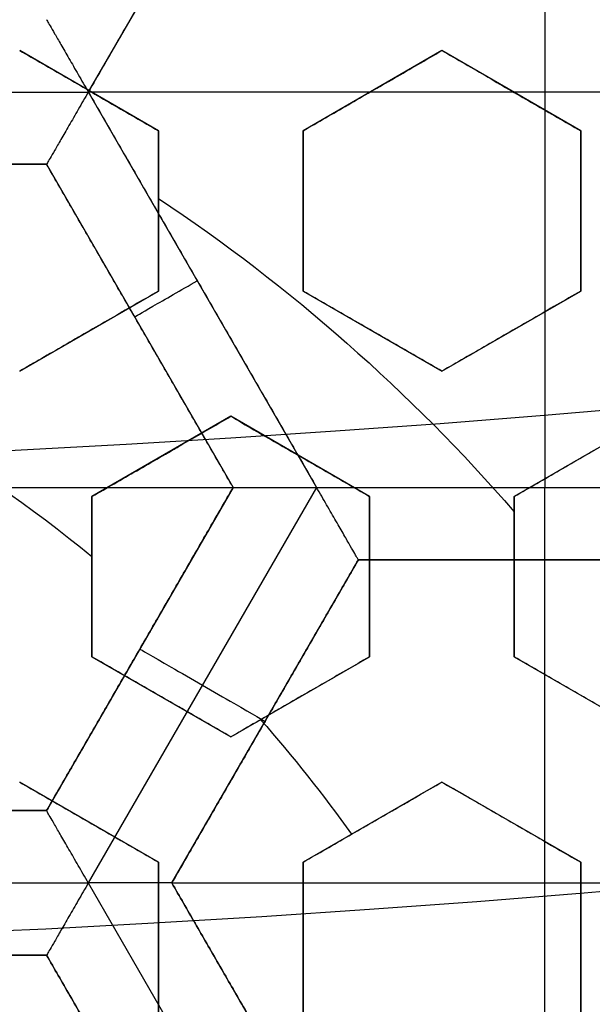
# Model space of a CAD drawing. Header units: centimetres. Extents: x -14.2 to 14.2, y -23.9 to 0.
# Tile 50 of 256: x 0.146 to 0.245, y -22.9343 to -22.7641. Entities that reach past the tile are written whole.
import ezdxf

# ---------------------------------------------------------------- set-up
doc = ezdxf.new("R2010")
doc.units = ezdxf.units.CM
doc.layers.add('Default', color=7, linetype='Continuous', true_color=0x000000)

# ---------------------------------------------------------------- blocks, each defined once
blk = doc.blocks.new('Block 10')
at = {"layer": 'Default', "extrusion": (0, -1, 0)}
for centre, radius in [((0, 20, 11.64412469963), 3.056153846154), ((0, 20, 11.74393517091), 3.15), ((0, 20, 12.75), 3.15), ((0, 20, 12.8), 3.149999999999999), ((0, 20, 12.85), 3.15), ((0, 20, 13.5), 3), ((0, 20, 16.45), 3.05), ((0, 20, 16.45), 2.975), ((0, 20, 16.65), 3.05)]:
    blk.add_arc(centre, radius, 0, 180, dxfattribs=at)
at = {"layer": 'Default', "extrusion": (0, 1, 0)}
for centre, radius, end in [((0, 20, -11.821967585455), 3.149999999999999, 180), ((0, 20, -11.9), 3.15, 180), ((0, 20, -13.625), 3, 179.9999999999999), ((0, 20, -13.75), 3, 180), ((0, 20, -16.08611150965), 2.842130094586, 180), ((0, 20, -16.30510174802), 3.097618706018, 180), ((3.552713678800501e-16, 20, -16.41899023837), 3.15, 180), ((0, 20, -16.534495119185), 3.149999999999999, 180), ((0, 20, -16.55), 3.050000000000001, 180), ((0, 20, -16.55), 2.974999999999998, 180), ((0, 20, -16.65), 3.15, 180), ((0, 20, -16.65), 2.975, 180), ((0, 20, -16.7), 2.925, 180), ((0, 20, -16.7), 2.925, 180)]:
    blk.add_arc(centre, radius, 0, end, dxfattribs=at)

msp = doc.modelspace()

# ---------------------------------------------------------------- linework, layer by layer
at = {"layer": 'Default'}
for p, q in [((0.1973325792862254, -22.70820650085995, -4.352499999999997), (0.1578655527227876, -22.7765653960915, -4.3525)), ((0.2368006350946, -22.70820650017, -4.3525), (0.2368006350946, -22.844925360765, -4.3525)), ((0.1700000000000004, -22.78326417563, -3.070779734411), (0.1460000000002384, -22.76940776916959, -3.070779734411)), ((0.2190000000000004, -22.76940776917, -3.0806179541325), (0.1950000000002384, -22.78326417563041, -3.0806179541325)), ((0.2430000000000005, -22.78326417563, -3.0861530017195), (0.2190000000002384, -22.76940776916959, -3.0861530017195)), ((0.07893562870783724, -22.77656772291, -4.352499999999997), (0.1578652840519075, -22.77656772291, -4.352499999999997)), ((0.1578658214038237, -22.7765667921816, -4.352499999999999), (0.1973326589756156, -22.84492536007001, -4.352500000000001)), ((0.1578663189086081, -22.77656593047, -4.3525), (0.315734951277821, -22.77656593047, -4.3525)), ((0.1580000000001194, -22.7763359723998, -3.097330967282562), (0.1580000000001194, -22.7763359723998, -3.044122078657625)), ((0.2070000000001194, -22.77633597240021, -3.107206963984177), (0.2070000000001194, -22.77633597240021, -3.05399807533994)), ((0.2310000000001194, -22.7763359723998, -3.112662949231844), (0.2310000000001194, -22.7763359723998, -3.05945406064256)), ((0.17, -22.81097698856, -3.066652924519), (0.17, -22.78326417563, -3.066652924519)), ((0.195, -22.78326417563, -3.071980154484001), (0.195, -22.81097698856, -3.071980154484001)), ((0.243, -22.81097698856, -3.083407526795), (0.243, -22.78326417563, -3.083407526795)), ((0.08615063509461, -22.78906572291, -4.306251), (0.1506506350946, -22.78906572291, -4.306251)), ((0.1506506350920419, -22.78906572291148, -4.306251), (0.1829006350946, -22.84492436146, -4.306251)), ((0.17, -22.797120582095, -3.093221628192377), (0.17, -22.797120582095, -3.04001274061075)), ((0.195, -22.797120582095, -3.098543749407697), (0.195, -22.797120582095, -3.045334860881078)), ((0.243, -22.797120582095, -3.109964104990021), (0.243, -22.797120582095, -3.056755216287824)), ((0.1459999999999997, -22.82483339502, -3.057927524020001), (0.1699999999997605, -22.81097698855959, -3.057927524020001)), ((0.1950000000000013, -22.81097698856, -3.069011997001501), (0.2189999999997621, -22.82483339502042, -3.069011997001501)), ((0.2189999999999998, -22.82483339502, -3.074904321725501), (0.2429999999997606, -22.81097698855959, -3.074904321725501)), ((0.1579999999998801, -22.81790519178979, -3.084508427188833), (0.1579999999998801, -22.81790519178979, -3.031299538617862)), ((0.1667756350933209, -22.81699504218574, -4.340002), (0.1667756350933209, -22.81699504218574, -4.2725)), ((0.2069999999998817, -22.81790519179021, -3.095508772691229), (0.2069999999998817, -22.81790519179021, -3.042299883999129)), ((0.2309999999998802, -22.81790519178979, -3.101501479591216), (0.2309999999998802, -22.81790519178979, -3.048292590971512)), ((0.1825000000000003, -22.83262762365, -3.054308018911), (0.1585000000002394, -22.84648403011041, -3.054308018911)), ((0.2065000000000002, -22.84648403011, -3.0601274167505), (0.1825000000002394, -22.83262762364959, -3.0601274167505)), ((0.2555000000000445, -22.83262762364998, -3.0728548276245), (0.2315000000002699, -22.8464840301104, -3.0728548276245)), ((0.1705000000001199, -22.83955582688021, -3.080895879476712), (0.1705000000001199, -22.83955582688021, -3.027686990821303)), ((0.1945000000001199, -22.8395558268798, -3.086615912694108), (0.1945000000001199, -22.8395558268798, -3.033407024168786)), ((0.2435000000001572, -22.83955582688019, -3.099455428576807), (0.2435000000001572, -22.83955582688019, -3.046246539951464)), ((0.05390063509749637, -22.844924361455, -4.2725), (0.1829006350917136, -22.844924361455, -4.2725)), ((0.1829006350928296, -22.84492436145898, -4.306251), (0.1506504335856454, -22.90078334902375, -4.306251)), ((0.1973315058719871, -22.84492536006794, -4.352500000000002), (0.157865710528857, -22.91328212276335, -4.352500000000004)), ((0.1973333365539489, -22.84492636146, -4.352499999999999), (0.2762674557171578, -22.84492636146, -4.352499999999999)), ((0.1585, -22.84648403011, -3.0457326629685), (0.1585, -22.87419684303, -3.0457326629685)), ((0.2065, -22.87419684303, -3.057829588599), (0.2065, -22.84648403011, -3.057829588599)), ((0.2315, -22.84648403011, -3.064707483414), (0.2315, -22.87419684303, -3.064707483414)), ((0.1722998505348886, -22.91328325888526, -4.306251), (0.2045500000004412, -22.85742436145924, -4.306251)), ((0.20454968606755, -22.85742436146, -4.306251), (0.2690504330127, -22.85742436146, -4.306251)), ((0.2368, -22.96914163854, -4.2725), (0.2368, -22.85742436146, -4.2725)), ((0.23680011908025, -22.85742436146, -4.340002), (0.23680011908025, -22.85742436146, -4.2725)), ((0.1585, -22.86034043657, -3.072278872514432), (0.1585, -22.86034043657, -3.01906998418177)), ((0.2065, -22.86034043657, -3.084366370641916), (0.2065, -22.86034043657, -3.031157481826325)), ((0.2315, -22.86034043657, -3.091242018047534), (0.2315, -22.86034043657, -3.038033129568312)), ((0.1667754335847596, -22.87285402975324, -4.340002), (0.1667754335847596, -22.87285402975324, -4.2725)), ((0.1584999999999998, -22.87419684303, -3.043191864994), (0.1824999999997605, -22.88805324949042, -3.043191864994)), ((0.1824999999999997, -22.88805324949, -3.049469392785), (0.2064999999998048, -22.87419684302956, -3.049469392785)), ((0.2315000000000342, -22.87419684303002, -3.063663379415), (0.2554999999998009, -22.88805324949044, -3.063663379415)), ((0.1704999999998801, -22.88112504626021, -3.069660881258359), (0.1704999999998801, -22.88112504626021, -3.016451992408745)), ((0.1944999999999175, -22.88112504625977, -3.076068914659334), (0.1944999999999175, -22.88112504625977, -3.022860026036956)), ((0.2434999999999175, -22.88112504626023, -3.090171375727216), (0.2434999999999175, -22.88112504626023, -3.036962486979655)), ((0.1884249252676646, -22.88535381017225, -4.340002), (0.1884249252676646, -22.88535381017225, -4.2725)), ((0.1700000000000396, -22.90970388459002, -3.0344630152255), (0.1460000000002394, -22.89584747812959, -3.0344630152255)), ((0.2190000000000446, -22.89584747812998, -3.0481673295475), (0.1950000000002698, -22.9097038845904, -3.0481673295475)), ((0.2430000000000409, -22.90970388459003, -3.0555135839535), (0.2190000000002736, -22.89584747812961, -3.0555135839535)), ((0.1506506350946, -22.900783, -4.306251), (0.08615063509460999, -22.900783, -4.306251)), ((0.1580000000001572, -22.90277568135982, -3.060919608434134), (0.1580000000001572, -22.90277568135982, -3.007710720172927)), ((0.2070000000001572, -22.90277568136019, -3.074770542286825), (0.2070000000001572, -22.90277568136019, -3.021561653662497)), ((0.2310000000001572, -22.90277568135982, -3.08201763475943), (0.2310000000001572, -22.90277568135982, -3.028808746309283)), ((0.17, -22.93741669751, -3.032930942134), (0.17, -22.90970388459, -3.032930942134)), ((0.195, -22.90970388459, -3.040406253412), (0.195, -22.93741669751, -3.040406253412)), ((0.243, -22.93741669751, -3.0555135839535), (0.243, -22.90970388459, -3.0555135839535)), ((0.0789356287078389, -22.91328472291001, -4.3525), (0.1578658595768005, -22.91328472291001, -4.3525)), ((0.1578661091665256, -22.91328429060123, -4.352500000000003), (0.197331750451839, -22.98164078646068, -4.3525)), ((0.204549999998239, -22.96914163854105, -4.306251), (0.1722998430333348, -22.91328272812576, -4.306251)), ((0.1723000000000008, -22.913283, -4.2725), (0.3012999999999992, -22.913283, -4.2725)), ((0.17, -22.92356029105, -3.059429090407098), (0.17, -22.92356029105, -3.006220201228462)), ((0.195, -22.92356029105, -3.066904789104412), (0.195, -22.92356029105, -3.013695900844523)), ((0.243, -22.92356029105, -3.082017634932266), (0.243, -22.92356029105, -3.028808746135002)), ((0.08615063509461, -22.92578272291, -4.306251), (0.1506506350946, -22.92578272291, -4.306251)), ((0.1506506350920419, -22.92578272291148, -4.306251), (0.1829006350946, -22.98164136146, -4.306251))]:
    msp.add_line(p, q, dxfattribs=at)
at = {"layer": 'Default', "extrusion": (0, 0, -1)}
for centre, radius, start, end in [((0, -23.05, 3), 0.9, 90, 270), ((0, -23.05, 3.789997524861), 0.9, 90, 270), ((0, -23.05, 4.600000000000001), 0.8550000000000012, 90.00000000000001, 270), ((0, -23.05, 4.286758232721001), 0.835, 90.00000000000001, 270), ((0, -23.05, 4.3375), 0.82, 0, 180), ((0, -23.05, 4.295), 0.8074999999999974, 90, 270), ((0, -23.05, 4.3125), 0.795, 0, 180), ((0, -23.05, 4.178651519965), 0.775, 90.00000000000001, 180), ((0, -23.05, 4.2025), 0.7575000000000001, 0, 180), ((0, -23.05, 4.245), 0.7574999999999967, 90, 270), ((0, -23.05, 4.2725), 0.7275, 0, 180), ((0, -23.05, 3.125), 0.6775000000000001, 0, 180), ((0, -23.05, 3.135), 0.677500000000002, 0, 180), ((-4.440892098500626e-17, -23.05, 3.1075), 0.6725, 0, 180), ((-4.440892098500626e-17, -23.05, 3.145), 0.6725, 0, 180), ((-4.440892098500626e-17, -23.05, 4.2725), 0.6675, 0, 180), ((0, -23.05, 3.126519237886), 0.6125, 0, 180), ((0, -23.05, 3.1125), 0.6075, 0, 180), ((0, -23.05, 3.145), 0.6075, 0, 180), ((0, -23.05, 3.05), 0.6000000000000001, 90, 270), ((0, -23.05, 3.120895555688), 0.5500000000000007, 0, 180), ((0, -23.05, 3.040664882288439), 0.3065014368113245, 123.6862257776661, 139.0513915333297), ((0, -23.05, 3.073248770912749), 0.2498347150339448, 110.6234583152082, 129.3765416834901), ((0, -23.05, 3.073248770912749), 0.2498347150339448, 138.6893200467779, 144.4875059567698)]:
    msp.add_arc(centre, radius, start, end, dxfattribs=at)
at = {"layer": 'Default'}
for centre, radius, start, end in [((-8.96831017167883e-45, -23.05, -4.58), 0.8349999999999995, 270, 90), ((0, -23.05, -4.4333791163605), 0.8349999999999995, 270, 89.99999999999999), ((0, -23.05, -4.3125), 0.7825000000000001, 0, 180), ((0, -23.05, -4.207003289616), 0.775, 270, 90), ((0, -23.05, -4.192827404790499), 0.775, 270, 89.99999999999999), ((0, -23.05, -4.287500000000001), 0.7575000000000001, 0, 180), ((0, -23.05, -4.245), 0.7575000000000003, 0, 180), ((0, -23.05, -3.1), 0.7025000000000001, 0, 180), ((0, -23.05, -3.145), 0.6775000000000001, 0, 180), ((0, -23.05, -3.12625), 0.6724999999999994, 0, 180), ((0, -23.05, -4.3675), 0.6675, 0, 180), ((0, -23.05, -4.32), 0.6675000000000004, 0, 180), ((0, -23.05, -4.3975), 0.6375000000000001, 0, 180), ((0, -23.05, -3.1075), 0.6367740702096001, 0, 180), ((-4.440892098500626e-17, -23.05, -3.145), 0.6231698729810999, 0, 180), ((0, -23.05, -4.378480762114), 0.6075, 0, 180), ((0, -23.05, -4.3975), 0.6075, 0, 180), ((0, -23.05, -4.387990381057), 0.6074999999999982, 0, 180), ((0, -23.05, -3.12875), 0.6074999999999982, 0, 180), ((0, -23.05, -3), 0.6000000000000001, 270, 90), ((0, -23.05, -3.1), 0.6000000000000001, 270, 90), ((0, -23.05, -3.1125), 0.55, 0, 180), ((-5.000444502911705e-14, -23.05, -3.129291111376), 0.55000000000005, 0, 180)]:
    msp.add_arc(centre, radius, start, end, dxfattribs=at)
at = {"layer": 'Default', "extrusion": (0.5000000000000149, -0.86602540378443, 0)}
msp.add_arc((-11.25156758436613, -4.340002, 19.84168122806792), 0.01249800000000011, 180, 270.0013038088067, dxfattribs=at)
at = {"layer": 'Default', "extrusion": (1, 0, 0)}
msp.add_arc((-22.84492636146, -4.340002, 0.2368003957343), 0.01249799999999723, 180, 270.0045875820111, dxfattribs=at)
at = {"layer": 'Default', "extrusion": (-0.5000000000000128, -0.8660254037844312, 0)}
msp.add_arc((11.59335677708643, -4.340002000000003, 19.72508503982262), 0.0124979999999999, 179.9999999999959, 359.999999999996, dxfattribs=at)
at = {"layer": 'Default'}
for points, degree in [([(-4.096018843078e-09, -22.15000495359, -4.579995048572), (0.0235431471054, -22.15000495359, -4.579995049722), (0.07063544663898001, -22.15184318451, -4.579973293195), (0.1409862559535, -22.16017569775, -4.579982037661), (0.2102233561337, -22.17394612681, -4.579979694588), (0.2783909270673, -22.19316196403, -4.579980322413), (0.3447773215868, -22.21765944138, -4.579980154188), (0.4089202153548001, -22.24722175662, -4.579980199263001), (0.4707621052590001, -22.28185098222, -4.579980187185), (0.5295038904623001, -22.32110534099, -4.579980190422), (0.5850604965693, -22.36488898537, -4.579980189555), (0.6370893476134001, -22.4129891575, -4.579980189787), (0.6850100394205, -22.46482907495, -4.579980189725), (0.7288631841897, -22.52044148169, -4.579980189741), (0.7681839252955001, -22.57930260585, -4.579980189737), (0.8026905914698, -22.64090902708, -4.579980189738), (0.8323654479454, -22.70527023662, -4.579980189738), (0.8568215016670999, -22.77157842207, -4.579980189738), (0.8760232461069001, -22.83963047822, -4.579980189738), (0.8898444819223, -22.90913392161, -4.579980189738), (0.8981408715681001, -22.97924562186, -4.579980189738), (0.9009294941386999, -23.04999944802, -4.579980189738), (0.8981411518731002, -23.120750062, -4.579980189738), (0.8898450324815, -23.19086321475, -4.579980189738), (0.8760234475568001, -23.26036834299, -4.579980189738), (0.8568232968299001, -23.32841603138, -4.579980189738), (0.8323660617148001, -23.39472852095, -4.579980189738), (0.8026916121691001, -23.45908876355, -4.579980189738), (0.7681862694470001, -23.52069365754, -4.579980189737), (0.7288638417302, -23.57955763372, -4.579980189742), (0.6850126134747, -23.63516781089, -4.579980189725), (0.6370916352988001, -23.68700868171, -4.579980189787), (0.5850613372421, -23.73511020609, -4.579980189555), (0.5295085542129, -23.77889124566, -4.579980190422), (0.4707636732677, -23.81814817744, -4.579980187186), (0.4089218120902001, -23.85277733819, -4.579980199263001), (0.3447812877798, -23.88233894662, -4.579980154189), (0.2783916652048, -23.90683785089, -4.579980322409), (0.2102250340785, -23.9260534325, -4.579979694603), (0.1409877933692, -23.93982409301, -4.579982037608), (0.07063561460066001, -23.94815682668, -4.579973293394), (0.02354317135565, -23.94999504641, -4.579995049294), (4.096019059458e-09, -23.94999504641, -4.579995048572)], 3), ([(-5.339996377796e-09, -22.17000645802, -4.599993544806), (0.02306651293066, -22.17000645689, -4.599993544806), (0.06904166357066, -22.17182974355, -4.600002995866), (0.1378559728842, -22.17996648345, -4.59999919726), (0.2055461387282, -22.19343352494, -4.600000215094), (0.2722006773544, -22.21222166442, -4.599999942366), (0.3371088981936, -22.23617422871, -4.600000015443), (0.3998249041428, -22.26507881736, -4.599999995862), (0.4602915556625, -22.2989380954, -4.600000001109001), (0.517726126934, -22.33731897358, -4.599999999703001), (0.5720472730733, -22.38012900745, -4.600000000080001), (0.6229187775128, -22.42715937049, -4.599999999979), (0.6697729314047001, -22.47784557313, -4.600000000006), (0.7126508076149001, -22.53222120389, -4.599999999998), (0.7510967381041, -22.58977287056, -4.600000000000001), (0.7848356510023, -22.65000854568, -4.600000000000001), (0.8138506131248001, -22.71293852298, -4.600000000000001), (0.8377625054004, -22.77777137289, -4.600000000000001), (0.8565371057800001, -22.84430942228, -4.600000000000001), (0.8700509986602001, -22.91226725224, -4.600000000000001), (0.8781627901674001, -22.98081882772, -4.600000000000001), (0.8808894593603, -23.04999872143, -4.600000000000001), (0.8781631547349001, -23.11917592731, -4.600000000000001), (0.8700516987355, -23.18772887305, -4.600000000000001), (0.8565375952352, -23.25568824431, -4.600000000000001), (0.8377644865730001, -23.32222251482, -4.600000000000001), (0.8138516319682, -23.38705922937, -4.600000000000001), (0.7848371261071, -23.44998837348, -4.600000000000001), (0.7510995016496, -23.51022269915, -4.600000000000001), (0.7126521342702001, -23.56777698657, -4.599999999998), (0.6697761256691, -23.62215059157, -4.600000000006), (0.6229218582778, -23.67283766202, -4.599999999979), (0.5720491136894, -23.71986933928, -4.600000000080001), (0.5177314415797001, -23.76267714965, -4.599999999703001), (0.4602938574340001, -23.80106061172, -4.600000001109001), (0.3998271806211, -23.83491993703, -4.599999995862), (0.3371134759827, -23.86382390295, -4.600000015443), (0.2722021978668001, -23.88777789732, -4.599999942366), (0.205548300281, -23.90656593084, -4.600000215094), (0.13785759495, -23.92003330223, -4.59999919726), (0.06904173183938, -23.92817027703, -4.600002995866), (0.02306648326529, -23.92999354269, -4.599993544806), (5.339996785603e-09, -23.92999354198, -4.599993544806)], 3), ([(0.1973327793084, -22.70820650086, -4.352499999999), (0.17759943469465, -22.74238641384, -4.3524999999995), (0.1578660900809, -22.77656632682, -4.3525)], 2), ([(0.1506506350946, -22.76406693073, -4.340002), (0.1506506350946, -22.76406693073, -4.340857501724), (0.1507497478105, -22.76424813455, -4.342583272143), (0.1512141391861, -22.76504866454, -4.345088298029), (0.1519921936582, -22.76639726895, -4.347437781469), (0.1530895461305, -22.76829786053, -4.349517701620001), (0.154482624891, -22.7707100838, -4.351174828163), (0.1561058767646, -22.77352435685, -4.352248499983), (0.1572729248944, -22.77553893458, -4.3525), (0.1578660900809, -22.77656632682, -4.3525)], 3), ([(0.146, -22.76940776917, -3.097441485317), (0.1486663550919, -22.77094719, -3.097392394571), (0.1539992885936, -22.7740261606, -3.09732687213), (0.1620007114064, -22.77864578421, -3.09732687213), (0.1673336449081, -22.7817247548, -3.097392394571), (0.17, -22.78326417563, -3.097441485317)], 3), ([(0.146, -22.76940776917, -3.044232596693), (0.148666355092, -22.77094719, -3.044183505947), (0.1539992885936, -22.7740261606, -3.044117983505), (0.1620007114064, -22.77864578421, -3.044117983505), (0.1673336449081, -22.7817247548, -3.044183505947), (0.17, -22.78326417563, -3.044232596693)], 3), ([(0.195, -22.78326417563, -3.10257700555), (0.1975480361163, -22.7817930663, -3.103556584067), (0.2027231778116, -22.77880519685, -3.105550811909), (0.2107200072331, -22.77418822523, -3.108646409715), (0.216213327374, -22.77101665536, -3.110782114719), (0.219, -22.76940776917, -3.111867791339)], 3), ([(0.195, -22.78326417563, -3.049368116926), (0.1975463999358, -22.78179401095, -3.050347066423), (0.2027193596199, -22.77880740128, -3.052340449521), (0.2107160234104, -22.77419052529, -3.055435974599), (0.2162116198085, -22.77101764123, -3.057572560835), (0.219, -22.76940776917, -3.058658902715)], 3), ([(0.219, -22.76940776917, -3.058658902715), (0.219, -22.76940776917, -3.085263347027), (0.219, -22.76940776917, -3.111867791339)], 2), ([(0.219, -22.76940776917, -3.111867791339), (0.2216703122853, -22.77094947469, -3.112023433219), (0.2270084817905, -22.77403146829, -3.112363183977), (0.2350079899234, -22.77864998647, -3.11295693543), (0.2403367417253, -22.78172654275, -3.113408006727), (0.243, -22.78326417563, -3.113647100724)], 3), ([(0.219, -22.76940776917, -3.058658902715), (0.2216705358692, -22.77094960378, -3.058814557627), (0.2270090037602, -22.77403176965, -3.059154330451), (0.2350085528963, -22.7786503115, -3.059748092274), (0.2403369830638, -22.78172668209, -3.06019913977), (0.243, -22.78326417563, -3.0604382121)], 3), ([(0.1578660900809, -22.77656632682, -4.3525), (0.1572729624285, -22.77759365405, -4.3525), (0.1561083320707, -22.77961357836, -4.352248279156), (0.154484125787, -22.78242569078, -4.351174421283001), (0.153091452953, -22.7848381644, -4.349517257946), (0.1519942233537, -22.78673854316, -4.347437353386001), (0.151215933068, -22.78808660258, -4.345087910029), (0.1507528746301, -22.78888863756, -4.34258304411), (0.1506506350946, -22.78906572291, -4.340857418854), (0.1506506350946, -22.78906572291, -4.340002)], 3), ([(0.1578660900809, -22.77656632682, -4.3525), (0.17759942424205, -22.810745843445, -4.3524999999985), (0.1973327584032, -22.84492536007, -4.352499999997)], 2), ([(0.17, -22.78326417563, -3.097441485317), (0.17, -22.78652910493, -3.096439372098), (0.17, -22.79293511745, -3.094483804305), (0.17, -22.80215991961, -3.091698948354), (0.17, -22.80807800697, -3.089933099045), (0.17, -22.81097698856, -3.089073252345)], 3), ([(0.17, -22.78326417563, -3.097441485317), (0.17, -22.78326417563, -3.070837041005), (0.17, -22.78326417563, -3.044232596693)], 2), ([(0.17, -22.78326417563, -3.044232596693), (0.17, -22.78652792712, -3.043230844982), (0.17, -22.79293240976, -3.041275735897), (0.17, -22.80216094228, -3.038489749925), (0.17, -22.80807846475, -3.036724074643), (0.17, -22.81097698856, -3.035864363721)], 3), ([(0.195, -22.78326417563, -3.049368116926), (0.195, -22.78326417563, -3.075972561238), (0.195, -22.78326417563, -3.10257700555)], 2), ([(0.195, -22.81097698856, -3.094592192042), (0.195, -22.80805658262, -3.09541581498), (0.195, -22.80211005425, -3.097104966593), (0.195, -22.79289463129, -3.099759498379), (0.195, -22.78651179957, -3.101622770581), (0.195, -22.78326417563, -3.10257700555)], 3), ([(0.195, -22.81097698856, -3.041383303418), (0.195, -22.80805311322, -3.042207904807), (0.195, -22.80210196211, -3.04389838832), (0.195, -22.79288618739, -3.046553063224), (0.195, -22.78650818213, -3.048414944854), (0.195, -22.78326417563, -3.049368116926)], 3), ([(0.243, -22.78326417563, -3.113647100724), (0.243, -22.78645809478, -3.112787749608), (0.243, -22.79276933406, -3.111103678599), (0.243, -22.80199164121, -3.108684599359), (0.243, -22.80800584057, -3.107135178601), (0.243, -22.81097698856, -3.10637684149)], 3), ([(0.243, -22.78326417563, -3.113647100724), (0.243, -22.78326417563, -3.087042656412), (0.243, -22.78326417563, -3.0604382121)], 2), ([(0.243, -22.78326417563, -3.0604382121), (0.243, -22.78646114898, -3.059578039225), (0.243, -22.79277646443, -3.057892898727), (0.243, -22.80199853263, -3.055473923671), (0.243, -22.80800879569, -3.053925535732), (0.243, -22.81097698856, -3.053167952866)], 3), ([(0.1506506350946, -22.78906572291, -4.340002), (0.118400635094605, -22.78906572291, -4.340002), (0.08615063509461, -22.78906572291, -4.340002)], 2), ([(0.08615063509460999, -22.78906572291, -4.2725), (0.118400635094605, -22.78906572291, -4.2725), (0.1506506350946, -22.78906572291, -4.2725)], 2), ([(0.1829006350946, -22.84492436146, -4.340002), (0.1667756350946, -22.816995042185, -4.340002), (0.1506506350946, -22.78906572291, -4.340002)], 2), ([(0.1829006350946, -22.84492436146, -4.2725), (0.1667756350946, -22.816995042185, -4.2725), (0.1506506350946, -22.78906572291, -4.2725)], 2), ([(0.1506506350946, -22.78906572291, -4.2725), (0.1506506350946, -22.78906572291, -4.306251), (0.1506506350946, -22.78906572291, -4.340002)], 2), ([(0.17, -22.81097698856, -3.089073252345), (0.1671821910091, -22.81260385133, -3.087996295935), (0.1616473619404, -22.81579938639, -3.085887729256), (0.1536528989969, -22.82041499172, -3.08286254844), (0.1485179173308, -22.82337967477, -3.080933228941), (0.146, -22.82483339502, -3.079990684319)], 3), ([(0.17, -22.81097698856, -3.035864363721), (0.1671845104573, -22.8126025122, -3.034788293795), (0.1616527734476, -22.81579626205, -3.032680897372), (0.1536580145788, -22.82041203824, -3.029655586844), (0.1485201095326, -22.8233784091, -3.027725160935), (0.146, -22.82483339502, -3.026781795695)], 3), ([(0.17, -22.81097698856, -3.035864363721), (0.17, -22.81097698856, -3.062468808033), (0.17, -22.81097698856, -3.089073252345)], 2), ([(0.195, -22.81097698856, -3.041383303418), (0.195, -22.81097698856, -3.06798774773), (0.195, -22.81097698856, -3.094592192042)], 2), ([(0.219, -22.82483339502, -3.096640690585), (0.2163370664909, -22.82329594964, -3.096366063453), (0.2110087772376, -22.8202196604, -3.09584745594), (0.2030099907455, -22.81560155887, -3.095163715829), (0.1976709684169, -22.81251907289, -3.094771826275), (0.195, -22.81097698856, -3.094592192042)], 3), ([(0.219, -22.82483339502, -3.043431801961), (0.2163366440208, -22.82329570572, -3.04315713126), (0.2110077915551, -22.82021909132, -3.042638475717), (0.2030090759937, -22.81560103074, -3.041954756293), (0.197670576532, -22.81251884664, -3.041562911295), (0.195, -22.81097698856, -3.041383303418)], 3), ([(0.243, -22.81097698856, -3.10637684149), (0.2402357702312, -22.81257291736, -3.105252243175), (0.2347723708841, -22.81572721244, -3.103031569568), (0.226773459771, -22.82034538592, -3.099786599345), (0.221569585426, -22.82334984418, -3.097679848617), (0.219, -22.82483339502, -3.096640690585)], 3), ([(0.243, -22.81097698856, -3.053167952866), (0.2402375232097, -22.81257190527, -3.052044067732), (0.2347764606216, -22.81572485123, -3.049824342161), (0.226777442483, -22.8203430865, -3.046579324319), (0.2215712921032, -22.82334885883, -3.044471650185), (0.219, -22.82483339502, -3.043431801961)], 3), ([(0.243, -22.81097698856, -3.053167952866), (0.243, -22.81097698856, -3.079772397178), (0.243, -22.81097698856, -3.10637684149)], 2), ([(0.219, -22.82483339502, -3.043431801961), (0.219, -22.82483339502, -3.070036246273), (0.219, -22.82483339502, -3.096640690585)], 2), ([(0.1585, -22.84648403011, -3.076204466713), (0.1610321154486, -22.84502211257, -3.077190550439), (0.166186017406, -22.84204650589, -3.079202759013), (0.1741826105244, -22.8374296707, -3.082340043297), (0.17969729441, -22.83424576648, -3.084513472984), (0.1825, -22.83262762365, -3.085620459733)], 3), ([(0.1585, -22.84648403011, -3.022995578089), (0.1610296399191, -22.84502354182, -3.023980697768), (0.1661802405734, -22.84204984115, -3.025991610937), (0.1741765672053, -22.83743315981, -3.029128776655), (0.1796947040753, -22.83424726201, -3.031303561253), (0.1825, -22.83262762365, -3.032411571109)], 3), ([(0.1825, -22.83262762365, -3.085620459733), (0.1851704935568, -22.83416943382, -3.085815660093), (0.1905088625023, -22.83725154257, -3.086241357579), (0.1985068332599, -22.84186917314, -3.086983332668), (0.2038362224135, -22.8449460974, -3.087545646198), (0.2065, -22.84648403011, -3.087843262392)], 3), ([(0.1825, -22.83262762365, -3.085620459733), (0.1825, -22.83262762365, -3.059016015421), (0.1825, -22.83262762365, -3.032411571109)], 2), ([(0.1825, -22.83262762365, -3.032411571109), (0.1851710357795, -22.83416974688, -3.032606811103), (0.1905101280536, -22.83725227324, -3.033032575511), (0.1985081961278, -22.84186995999, -3.03377458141), (0.2038368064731, -22.84494643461, -3.034336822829), (0.2065, -22.84648403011, -3.034634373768)], 3), ([(0.2315, -22.84648403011, -3.094506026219), (0.2340894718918, -22.84498899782, -3.095573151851), (0.2393198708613, -22.84196922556, -3.097729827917), (0.2473199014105, -22.83735040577, -3.101032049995), (0.2527561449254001, -22.83421178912, -3.103278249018), (0.2555, -22.83262762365, -3.104412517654)], 3), ([(0.2315000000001, -22.84648403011, -3.041297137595), (0.2340879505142, -22.84498987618, -3.042363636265), (0.2393163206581, -22.84197127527, -3.044519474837), (0.2473162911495, -22.83735249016, -3.04782167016), (0.2527545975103, -22.83421268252, -3.050068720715), (0.2555000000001, -22.83262762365, -3.05120362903)], 3), ([(0.1829006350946, -22.84492436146, -4.2725), (0.1667756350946, -22.87285368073, -4.2725), (0.1506506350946, -22.900783, -4.2725)], 2), ([(0.1506506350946, -22.90078393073, -4.340002), (0.1667756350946, -22.872854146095, -4.340002), (0.1829006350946, -22.84492436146, -4.340002)], 2), ([(0.1829006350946, -22.84492436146, -4.340002), (0.1829006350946, -22.84492436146, -4.340857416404), (0.1831051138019, -22.84492436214, -4.342583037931), (0.1840312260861, -22.84492435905, -4.345087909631), (0.1855878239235, -22.84492437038, -4.347437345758), (0.1877821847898, -22.84492432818, -4.349517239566), (0.1905678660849, -22.84492448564, -4.351174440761), (0.1938152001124, -22.844923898, -4.352248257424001), (0.196146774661, -22.84492536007, -4.352499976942), (0.1973327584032, -22.84492536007, -4.352499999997)], 3), ([(0.1829006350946, -22.84492436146, -4.340002), (0.1829006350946, -22.84492436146, -4.306251), (0.1829006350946, -22.84492436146, -4.2725)], 2), ([(0.1973327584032, -22.84492536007, -4.352499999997), (0.2368003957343, -22.844925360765, -4.3524999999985), (0.2762680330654, -22.84492536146, -4.3525)], 2), ([(0.2045493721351, -22.85742399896, -4.340002), (0.2045493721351, -22.85742399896, -4.340857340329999), (0.2044431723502, -22.85724748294, -4.342582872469), (0.2039816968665, -22.85644521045, -4.345087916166), (0.2032029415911, -22.85509711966, -4.347437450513), (0.2021057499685, -22.85319668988, -4.349517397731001), (0.2007129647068, -22.85078371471, -4.351174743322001), (0.1990881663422, -22.84797192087, -4.352248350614), (0.1979253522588, -22.84595176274, -4.352500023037), (0.1973327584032, -22.84492536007, -4.352499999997)], 3), ([(0.1585, -22.84648403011, -3.022995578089), (0.1585, -22.84648403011, -3.049600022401), (0.1585, -22.84648403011, -3.076204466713)], 2), ([(0.1585, -22.87419684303, -3.068469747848), (0.1585, -22.87130416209, -3.069251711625), (0.1585, -22.86539470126, -3.070866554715), (0.1585, -22.85619201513, -3.073434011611), (0.1585, -22.84976491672, -3.075262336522), (0.1585, -22.84648403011, -3.076204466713)], 3), ([(0.1585, -22.87419684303, -3.015260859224), (0.1585, -22.87129829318, -3.016044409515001), (0.1585, -22.86538101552, -3.017661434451), (0.1585, -22.85617758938, -3.020229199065), (0.1585, -22.84975873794, -3.022055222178), (0.1585, -22.84648403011, -3.022995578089)], 3), ([(0.2065, -22.84648403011, -3.034634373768), (0.2065, -22.84648403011, -3.06123881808), (0.2065, -22.84648403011, -3.087843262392)], 2), ([(0.2065, -22.84648403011, -3.087843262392), (0.2065, -22.84968241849, -3.087026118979), (0.2065, -22.85599953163, -3.085431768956), (0.2065, -22.86521560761, -3.08316447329), (0.2065, -22.87122741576, -3.081725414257), (0.2065, -22.87419684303, -3.08102480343)], 3), ([(0.2065, -22.84648403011, -3.034634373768), (0.2065, -22.84968704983, -3.033816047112), (0.2065, -22.85601034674, -3.032220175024), (0.2065, -22.86522600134, -3.029953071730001), (0.2065000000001, -22.87123187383, -3.02851547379), (0.2065000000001, -22.87419684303, -3.027815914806)], 3), ([(0.2315000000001, -22.84648403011, -3.041297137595), (0.23150000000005, -22.84648403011, -3.067901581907), (0.2315, -22.84648403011, -3.094506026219)], 2), ([(0.2315, -22.87419684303, -3.088117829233), (0.2315, -22.87120528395, -3.088776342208), (0.2315, -22.86516394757, -3.090127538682), (0.2315, -22.85594379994, -3.092252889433), (0.2315, -22.84965852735, -3.093743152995), (0.2315, -22.84648403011, -3.094506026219)], 3), ([(0.2315000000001, -22.87419684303, -3.034908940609), (0.2315000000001, -22.87120157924, -3.03556826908), (0.2315, -22.86515531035, -3.036920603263), (0.2315, -22.85593485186, -3.039046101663), (0.2315000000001, -22.84965469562, -3.040535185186), (0.2315000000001, -22.84648403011, -3.041297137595)], 3), ([(0.2045493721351, -22.85742399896, -4.340002), (0.18842407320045, -22.88535349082, -4.340002), (0.1722987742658, -22.91328298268, -4.340002)], 2), ([(0.1723, -22.913283, -4.2725), (0.188425, -22.88535368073, -4.2725), (0.20455, -22.85742436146, -4.2725)], 2), ([(0.2690508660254, -22.85742386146, -4.340002), (0.23680011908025, -22.85742393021, -4.340002), (0.2045493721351, -22.85742399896, -4.340002)], 2), ([(0.20455, -22.85742436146, -4.2725), (0.20454968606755, -22.85742418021, -4.306251), (0.2045493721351, -22.85742399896, -4.340002)], 2), ([(0.20455, -22.85742436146, -4.2725), (0.2368, -22.85742436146, -4.2725), (0.26905, -22.85742436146, -4.2725)], 2), ([(0.1585, -22.87419684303, -3.015260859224), (0.1585, -22.87419684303, -3.041865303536), (0.1585, -22.87419684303, -3.068469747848)], 2), ([(0.1825, -22.88805324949, -3.071122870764), (0.1798346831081, -22.88651442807, -3.070769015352), (0.1745033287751, -22.88343636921, -3.07009939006), (0.1665079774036, -22.87882025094, -3.069213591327), (0.1611701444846, -22.87573845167, -3.06870377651), (0.1585, -22.87419684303, -3.068469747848)], 3), ([(0.1825, -22.88805324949, -3.01791398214), (0.1798335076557, -22.88651374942, -3.017559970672), (0.1745005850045, -22.88343478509, -3.016890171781), (0.1665054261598, -22.87881877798, -3.016004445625), (0.1611690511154, -22.87573782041, -3.015494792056), (0.1585, -22.87419684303, -3.015260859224)], 3), ([(0.2065, -22.87419684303, -3.08102480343), (0.2037388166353, -22.87579101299, -3.079883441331), (0.1982794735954, -22.87894296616, -3.07762810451), (0.1902794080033, -22.88356180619, -3.074327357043), (0.1850721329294, -22.88656822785, -3.072181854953), (0.1825, -22.88805324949, -3.071122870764)], 3), ([(0.2065000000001, -22.87419684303, -3.027815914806), (0.203741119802, -22.87578968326, -3.026675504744), (0.1982848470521, -22.8789398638, -3.024421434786), (0.1902846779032, -22.88355876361, -3.021120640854), (0.1850743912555, -22.88656692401, -3.018973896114), (0.1825, -22.88805324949, -3.01791398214)], 3), ([(0.2065000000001, -22.87419684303, -3.027815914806), (0.20650000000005, -22.87419684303, -3.054420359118), (0.2065, -22.87419684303, -3.08102480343)], 2), ([(0.2315000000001, -22.87419684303, -3.034908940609), (0.23150000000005, -22.87419684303, -3.061513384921), (0.2315, -22.87419684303, -3.088117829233)], 2), ([(0.2555, -22.88805324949, -3.092417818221), (0.2528138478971, -22.88650239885, -3.091894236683), (0.2474547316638, -22.88340831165, -3.09087692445), (0.2394630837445, -22.87879433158, -3.089443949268), (0.2341509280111, -22.87572735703, -3.088549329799), (0.2315, -22.87419684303, -3.088117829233)], 3), ([(0.2555000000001, -22.88805324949, -3.039208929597), (0.2528119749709, -22.88650131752, -3.03868498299), (0.247450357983, -22.88340578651, -3.037667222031), (0.2394588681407, -22.8787918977, -3.036234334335), (0.234149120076, -22.87572631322, -3.035340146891), (0.2315000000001, -22.87419684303, -3.034908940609)], 3), ([(0.1825, -22.88805324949, -3.01791398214), (0.1825, -22.88805324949, -3.044518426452), (0.1825, -22.88805324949, -3.071122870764)], 2), ([(0.146, -22.89584747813, -3.059593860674), (0.1486667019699, -22.89738709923, -3.059854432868), (0.1539998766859, -22.90046620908, -3.060421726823), (0.161992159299, -22.9050805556, -3.061405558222), (0.167329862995, -22.90816228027, -3.062148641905), (0.17, -22.90970388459, -3.062541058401)], 3), ([(0.146, -22.89584747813, -3.00638497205), (0.1486683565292, -22.89738805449, -3.006645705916), (0.1540037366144, -22.90046843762, -3.007213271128), (0.1619963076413, -22.90508295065, -3.008197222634), (0.1673316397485, -22.90816330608, -3.008940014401), (0.1700000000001, -22.90970388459, -3.009332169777)], 3), ([(0.195, -22.90970388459, -3.069751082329), (0.197609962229, -22.90819702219, -3.070842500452), (0.2028676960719, -22.90516146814, -3.073041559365), (0.210868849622, -22.90054199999, -3.076389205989), (0.2162771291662, -22.89741952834, -3.078652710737), (0.219, -22.89584747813, -3.07979246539)], 3), ([(0.1950000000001, -22.90970388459, -3.016542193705), (0.1976084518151, -22.90819789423, -3.017632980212), (0.2028641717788, -22.90516350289, -3.019831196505), (0.2108653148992, -22.90054404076, -3.023178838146), (0.2162756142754, -22.89742040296, -3.025443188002), (0.2190000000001, -22.89584747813, -3.026583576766)], 3), ([(0.2190000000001, -22.89584747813, -3.026583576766), (0.21900000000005, -22.89584747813, -3.053188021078), (0.219, -22.89584747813, -3.07979246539)], 2), ([(0.219, -22.89584747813, -3.07979246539), (0.221640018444, -22.89737169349, -3.080258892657), (0.2269375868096, -22.90043024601, -3.081226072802), (0.2349262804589, -22.90504252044, -3.082775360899), (0.2403016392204, -22.90814598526, -3.083876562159), (0.243, -22.90970388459, -3.084443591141)], 3), ([(0.2190000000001, -22.89584747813, -3.026583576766), (0.221642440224, -22.8973730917, -3.027050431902), (0.2269432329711, -22.90043350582, -3.028018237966), (0.2349321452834, -22.90504590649, -3.029567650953), (0.2403041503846, -22.90814743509, -3.030668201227), (0.2430000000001, -22.90970388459, -3.031234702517)], 3), ([(0.1506506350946, -22.900783, -4.2725), (0.118400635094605, -22.900783, -4.2725), (0.08615063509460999, -22.900783, -4.2725)], 2), ([(0.08615063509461, -22.90078393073, -4.340002), (0.118400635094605, -22.90078393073, -4.340002), (0.1506506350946, -22.90078393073, -4.340002)], 2), ([(0.1506506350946, -22.900783, -4.2725), (0.1506506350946, -22.900783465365, -4.306251), (0.1506506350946, -22.90078393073, -4.340002)], 2), ([(0.1578665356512, -22.91328355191, -4.352499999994), (0.1572734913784, -22.91225636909, -4.352500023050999), (0.1561059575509, -22.91024175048, -4.352248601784), (0.154482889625, -22.90742747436, -4.351175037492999), (0.1530896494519, -22.9050150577, -4.349517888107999), (0.1519922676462, -22.90311439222, -4.347437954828), (0.1512141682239, -22.90176571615, -4.345088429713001), (0.1507497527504, -22.90096514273, -4.342583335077), (0.1506506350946, -22.90078393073, -4.340857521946), (0.1506506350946, -22.90078393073, -4.340002)], 3), ([(0.17, -22.90970388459, -3.062541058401), (0.17, -22.91289081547, -3.061802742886), (0.17, -22.91919243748, -3.060372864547), (0.17, -22.92839891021, -3.058375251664), (0.17, -22.93443150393, -3.057129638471), (0.17, -22.93741669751, -3.056529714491)], 3), ([(0.17, -22.90970388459, -3.062541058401), (0.17000000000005, -22.90970388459, -3.035936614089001), (0.1700000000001, -22.90970388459, -3.009332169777)], 2), ([(0.1700000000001, -22.90970388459, -3.009332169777), (0.1700000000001, -22.91289796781, -3.00859219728), (0.17, -22.9192091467, -3.007160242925), (0.17, -22.92841483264, -3.005163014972), (0.1700000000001, -22.93443833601, -3.003919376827), (0.1700000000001, -22.93741669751, -3.003320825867)], 3), ([(0.1950000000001, -22.90970388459, -3.016542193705), (0.19500000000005, -22.90970388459, -3.043146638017), (0.195, -22.90970388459, -3.069751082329)], 2), ([(0.195, -22.93741669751, -3.064270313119), (0.195, -22.9344048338, -3.064818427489), (0.195, -22.92833660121, -3.065955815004), (0.195, -22.91912220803, -3.067778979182), (0.195, -22.91286069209, -3.069080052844), (0.195, -22.90970388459, -3.069751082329)], 3), ([(0.1950000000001, -22.93741669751, -3.011061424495), (0.1950000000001, -22.93439980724, -3.011610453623), (0.195, -22.92832488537, -3.012749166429), (0.195, -22.91910997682, -3.014572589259), (0.1950000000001, -22.91285545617, -3.015872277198), (0.1950000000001, -22.90970388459, -3.016542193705)], 3), ([(0.243, -22.90970388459, -3.084443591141), (0.243, -22.91281678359, -3.083877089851), (0.243, -22.91901984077, -3.082776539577), (0.243, -22.92824464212, -3.08122712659), (0.243, -22.93436547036, -3.080259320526), (0.243, -22.93741669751, -3.07979246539)], 3), ([(0.243, -22.90970388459, -3.084443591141), (0.24300000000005, -22.90970388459, -3.057839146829), (0.2430000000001, -22.90970388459, -3.031234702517)], 2), ([(0.2430000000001, -22.90970388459, -3.031234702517), (0.2430000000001, -22.91281968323, -3.030667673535), (0.243, -22.91902661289, -3.029566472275), (0.243, -22.92825116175, -3.028017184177), (0.2430000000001, -22.93436826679, -3.027050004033), (0.2430000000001, -22.93741669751, -3.026583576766)], 3), ([(0.1578665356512, -22.91328355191, -4.352499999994), (0.1572733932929, -22.91431090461, -4.352500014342), (0.156108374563, -22.91633004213, -4.352248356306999), (0.1544842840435, -22.91914254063, -4.351174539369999), (0.1530915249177, -22.92155500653, -4.349517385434), (0.1519942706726, -22.9234554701, -4.347437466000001), (0.1512159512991, -22.9248035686, -4.345087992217), (0.1507528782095, -22.92560563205, -4.342583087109), (0.1506506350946, -22.92578272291, -4.340857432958), (0.1506506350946, -22.92578272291, -4.340002)], 3), ([(0.1722987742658, -22.91328298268, -4.340002), (0.1722987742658, -22.91328298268, -4.340857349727), (0.1720913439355, -22.91328280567, -4.342582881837), (0.1711664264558, -22.91328287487, -4.34508785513), (0.16960952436, -22.91328286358, -4.347437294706), (0.1674152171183, -22.91328283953, -4.349517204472), (0.1646295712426, -22.91328294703, -4.35117448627), (0.161381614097, -22.9132825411, -4.352248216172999), (0.1590522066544, -22.91328355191, -4.352499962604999), (0.1578665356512, -22.91328355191, -4.352499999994)], 3), ([(0.1723, -22.913283, -4.2725), (0.1722993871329, -22.91328299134, -4.306251), (0.1722987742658, -22.91328298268, -4.340002)], 2), ([(0.1722987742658, -22.91328298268, -4.340002), (0.1884240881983, -22.9412124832, -4.340002), (0.2045494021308, -22.96914198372, -4.340002)], 2), ([(0.20455, -22.96914163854, -4.2725), (0.188425, -22.94121231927, -4.2725), (0.1723, -22.913283, -4.2725)], 2), ([(0.1506506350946, -22.92578272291, -4.340002), (0.118400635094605, -22.92578272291, -4.340002), (0.08615063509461, -22.92578272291, -4.340002)], 2), ([(0.08615063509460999, -22.92578272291, -4.2725), (0.118400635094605, -22.92578272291, -4.2725), (0.1506506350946, -22.92578272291, -4.2725)], 2), ([(0.1829006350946, -22.98164136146, -4.340002), (0.1667756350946, -22.953712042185, -4.340002), (0.1506506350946, -22.92578272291, -4.340002)], 2), ([(0.1506506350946, -22.92578272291, -4.2725), (0.1667756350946, -22.953712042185, -4.2725), (0.1829006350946, -22.98164136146, -4.2725)], 2), ([(0.1506506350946, -22.92578272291, -4.2725), (0.1506506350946, -22.92578272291, -4.306251), (0.1506506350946, -22.92578272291, -4.340002)], 2)]:
    msp.add_open_spline(points, degree=degree, dxfattribs=at)

# ---------------------------------------------------------------- block references
at = {"layer": 'Default', "extrusion": (0, -1, 0)}
msp.add_blockref('Block 10', (0, 0), dxfattribs=at)

doc.saveas('drawing.dxf')
